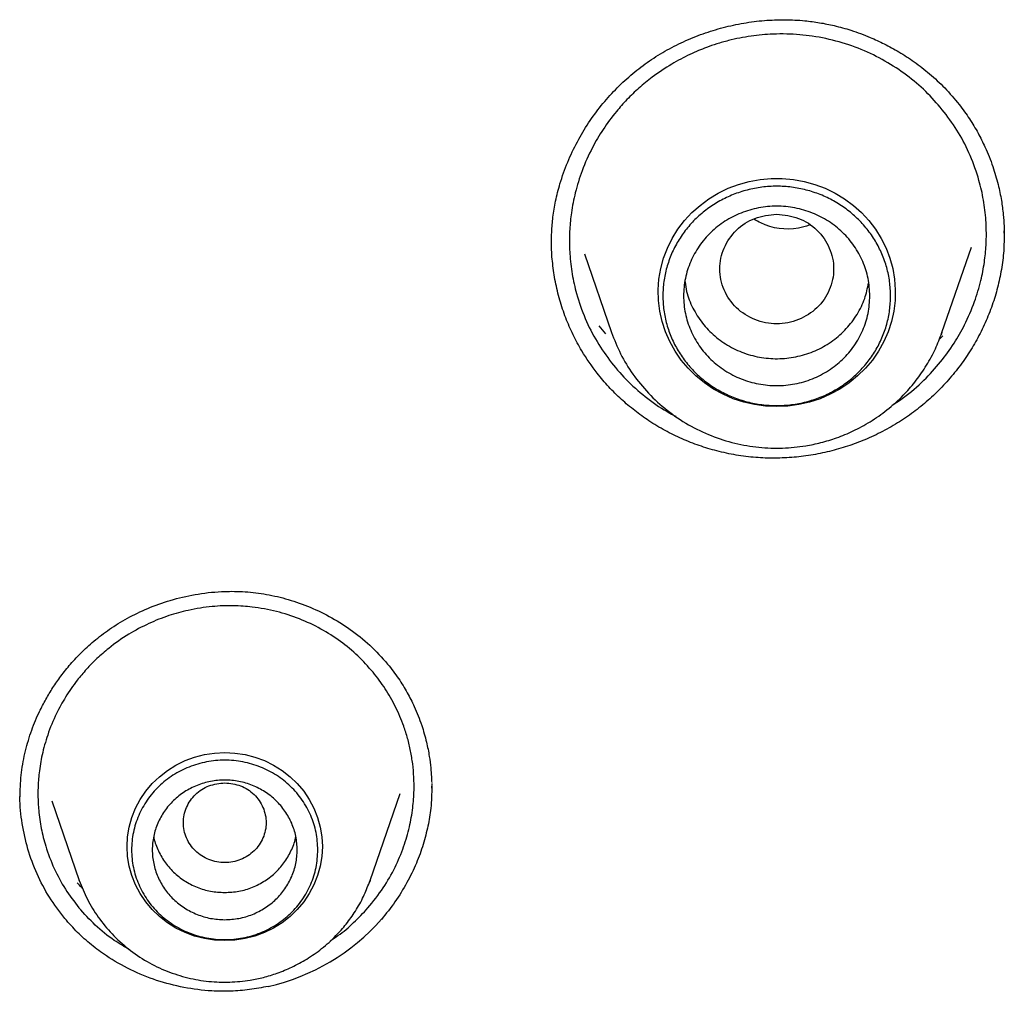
# Model space of a CAD drawing. Header units: millimetres. Extents: x 8 to 866, y 12 to 2084.
# Tile 63 of 98: x 388 to 398, y 1886 to 1895. Entities that reach past the tile are written whole.
import ezdxf

# ---------------------------------------------------------------- set-up
doc = ezdxf.new("R2010")
doc.units = ezdxf.units.MM

msp = doc.modelspace()

# ---------------------------------------------------------------- linework, layer by layer
at = {"color": 7, "linetype": 'Continuous', "lineweight": 30}
for p, q in [((397.6285, 1892.9111), (397.6316, 1892.8603)), ((393.5749, 1892.6891), (393.8369, 1891.9296)), ((397.0305, 1891.9296), (397.3152, 1892.7547)), ((393.7827, 1891.9181), (393.7174, 1891.9944)), ((397.0215, 1891.9077), (397.0305, 1891.9295)), ((397.038, 1891.897), (397.0035, 1891.8626)), ((392.1, 1887.5689), (392.0982, 1887.5251)), ((391.5052, 1886.6335), (391.7954, 1887.4747)), ((388.4297, 1887.4025), (388.695, 1886.6335)), ((388.6973, 1886.6269), (388.695, 1886.6335)), ((391.4974, 1886.6147), (391.5051, 1886.6334)), ((391.5089, 1886.6327), (391.502, 1886.6259))]:
    msp.add_line(p, q, dxfattribs=at)
at = {"color": 7, "linetype": 'Continuous', "lineweight": 30, "flags": 128}
for points in [[(395.4337, 1891.2131), (395.3264, 1891.2179), (395.2201, 1891.2324), (395.1157, 1891.2565), (395.014, 1891.2898), (394.916, 1891.3322), (394.8226, 1891.3833), (394.7346, 1891.4425), (394.6526, 1891.5094), (394.5776, 1891.5835), (394.5101, 1891.6639), (394.4507, 1891.7502), (394.3999, 1891.8414), (394.3582, 1891.9367), (394.326, 1892.0354), (394.3035, 1892.1366), (394.291, 1892.2394), (394.2884, 1892.3429), (394.296, 1892.4461), (394.3135, 1892.5482), (394.3409, 1892.6483), (394.3779, 1892.7454), (394.4242, 1892.8388), (394.4793, 1892.9276), (394.5429, 1893.011), (394.6142, 1893.0884), (394.6928, 1893.1589), (394.7779, 1893.2221), (394.8687, 1893.2773), (394.9645, 1893.3241), (395.0644, 1893.362), (395.1676, 1893.3907), (395.2731, 1893.41), (395.38, 1893.4197), (395.4874, 1893.4197), (395.5943, 1893.41), (395.6998, 1893.3907), (395.803, 1893.362), (395.9029, 1893.3241), (395.9987, 1893.2773), (396.0896, 1893.2221), (396.1747, 1893.1589), (396.2532, 1893.0884), (396.3246, 1893.011), (396.3881, 1892.9276), (396.4432, 1892.8388), (396.4895, 1892.7454), (396.5265, 1892.6483), (396.5539, 1892.5482), (396.5714, 1892.4461), (396.579, 1892.3429), (396.5765, 1892.2394), (396.5639, 1892.1366), (396.5414, 1892.0354), (396.5092, 1891.9367), (396.4675, 1891.8414), (396.4168, 1891.7502), (396.3574, 1891.6639), (396.2898, 1891.5835), (396.2148, 1891.5094), (396.1329, 1891.4425), (396.0448, 1891.3833), (395.9514, 1891.3322), (395.8534, 1891.2898), (395.7518, 1891.2565), (395.6473, 1891.2324), (395.541, 1891.2179), (395.4337, 1891.2131)], [(397.0305, 1891.9296), (397.0258, 1891.9162), (397.0228, 1891.9078)], [(390.1001, 1886.0506), (390.0014, 1886.0556), (389.9039, 1886.0705), (389.8084, 1886.0951), (389.7162, 1886.1292), (389.6282, 1886.1724), (389.5454, 1886.2243), (389.4686, 1886.2842), (389.3988, 1886.3515), (389.3366, 1886.4255), (389.2828, 1886.5053), (389.2379, 1886.5901), (389.2025, 1886.679), (389.177, 1886.7709), (389.1615, 1886.8649), (389.1564, 1886.96), (389.1615, 1887.0551), (389.177, 1887.1491), (389.2025, 1887.241), (389.2379, 1887.3299), (389.2828, 1887.4147), (389.3366, 1887.4945), (389.3988, 1887.5685), (389.4686, 1887.6358), (389.5454, 1887.6957), (389.6282, 1887.7475), (389.7162, 1887.7908), (389.8084, 1887.8249), (389.9039, 1887.8495), (390.0014, 1887.8644), (390.1001, 1887.8694), (390.1987, 1887.8644), (390.2963, 1887.8495), (390.3917, 1887.8249), (390.4839, 1887.7908), (390.5719, 1887.7475), (390.6548, 1887.6957), (390.7315, 1887.6358), (390.8014, 1887.5685), (390.8635, 1887.4945), (390.9173, 1887.4147), (390.9622, 1887.3299), (390.9976, 1887.241), (391.0232, 1887.1491), (391.0386, 1887.0551), (391.0438, 1886.96), (391.0386, 1886.8649), (391.0232, 1886.7709), (390.9976, 1886.679), (390.9622, 1886.5901), (390.9173, 1886.5053), (390.8635, 1886.4255), (390.8014, 1886.3515), (390.7315, 1886.2842), (390.6548, 1886.2243), (390.5719, 1886.1724), (390.4839, 1886.1292), (390.3917, 1886.0951), (390.2963, 1886.0705), (390.1987, 1886.0556), (390.1001, 1886.0506)], [(391.5052, 1886.6335), (391.5005, 1886.6204), (391.4986, 1886.615)]]:
    msp.add_lwpolyline(points, dxfattribs=at)
at = {"color": 7, "linetype": 'Continuous', "lineweight": 30}
msp.add_arc((390.0683, 1887.6183), 2.0599, 282.65618, 318.62513, dxfattribs=at)
for points, knots in [([(393.2571, 1892.7775), (393.2574, 1892.8189), (393.2583, 1892.9065), (393.2703, 1893.0487), (393.2957, 1893.2045), (393.3414, 1893.3842), (393.4098, 1893.5767), (393.5033, 1893.7739), (393.6124, 1893.9564), (393.7356, 1894.1245), (393.8718, 1894.2786), (394.0206, 1894.4184), (394.1809, 1894.543), (394.3521, 1894.6515), (394.5325, 1894.7441), (394.7208, 1894.8206), (394.9153, 1894.8806), (395.1137, 1894.9235), (395.3132, 1894.9488), (395.511, 1894.9564), (395.6893, 1894.9474), (395.8484, 1894.9264), (395.9972, 1894.8964), (396.1614, 1894.8507), (396.3227, 1894.7909), (396.4771, 1894.7197), (396.6195, 1894.6416), (396.7666, 1894.5459), (396.9151, 1894.4302), (397.0628, 1894.2939), (397.151, 1894.1881), (397.1965, 1894.1337)], [0, 0, 0, 0, 0.024303, 0.051403, 0.081355, 0.113161, 0.154688, 0.195048, 0.234234, 0.272356, 0.310061, 0.34743, 0.38448, 0.42136, 0.458294, 0.49532, 0.532394, 0.569461, 0.606192, 0.642304, 0.677774, 0.703994, 0.730404, 0.761304, 0.797869, 0.825401, 0.85544, 0.88796, 0.922921, 0.96028, 1, 1, 1, 1]), ([(397.0523, 1894.0613), (397.0013, 1894.1218), (396.8983, 1894.244), (396.7142, 1894.4034), (396.5086, 1894.5432), (396.2815, 1894.658), (396.0364, 1894.7448), (395.8252, 1894.7899), (395.6551, 1894.8097), (395.5281, 1894.8168), (395.3708, 1894.8155), (395.1817, 1894.7982), (395.0005, 1894.7622), (394.8577, 1894.7214), (394.7617, 1894.6884), (394.6757, 1894.6544), (394.5616, 1894.6037), (394.409, 1894.5226), (394.2445, 1894.4121), (394.102, 1894.2952), (393.9868, 1894.1844), (393.8692, 1894.0524), (393.7555, 1893.8986), (393.6426, 1893.7067), (393.5514, 1893.5018), (393.4858, 1893.2896), (393.454, 1893.1263), (393.4396, 1893.0081), (393.4332, 1892.9279), (393.4302, 1892.8481), (393.4305, 1892.7685), (393.4358, 1892.6504), (393.4541, 1892.4949), (393.5007, 1892.2849), (393.5784, 1892.0645), (393.6909, 1891.8388), (393.7887, 1891.7038), (393.8373, 1891.6368)], [0, 0, 0, 0, 0.0382844, 0.0773264, 0.1171252, 0.1576795, 0.1989877, 0.2410477, 0.2602433, 0.2803762, 0.3014454, 0.3347936, 0.3702392, 0.3887546, 0.4050985, 0.4182964, 0.4325499, 0.4642102, 0.5000757, 0.526443, 0.5517999, 0.5761483, 0.6107742, 0.6431417, 0.6827826, 0.7184306, 0.7500945, 0.7631413, 0.7761292, 0.7890583, 0.801929, 0.8147414, 0.846508, 0.8779161, 0.9192295, 0.9599212, 1, 1, 1, 1]), ([(397.1965, 1894.1337), (397.2306, 1894.0878), (397.2966, 1893.999), (397.3786, 1893.8611), (397.4556, 1893.7081), (397.5217, 1893.5421), (397.5728, 1893.368), (397.6049, 1893.2126), (397.6227, 1893.0777), (397.6311, 1892.9644), (397.6321, 1892.8966), (397.6326, 1892.8664)], [0, 0, 0, 0, 0.124431, 0.240987, 0.349887, 0.499169, 0.631895, 0.748252, 0.84835, 0.932253, 1, 1, 1, 1]), ([(396.5504, 1891.2283), (396.5871, 1891.2517), (396.6967, 1891.3215), (396.8542, 1891.4618), (397.0172, 1891.6388), (397.1473, 1891.8195), (397.2584, 1892.0139), (397.3456, 1892.217), (397.4065, 1892.4212), (397.4363, 1892.5772), (397.4502, 1892.6914), (397.4566, 1892.7728), (397.4595, 1892.8539), (397.459, 1892.9345), (397.4533, 1893.0538), (397.4344, 1893.2102), (397.3867, 1893.4204), (397.3085, 1893.6396), (397.1966, 1893.8626), (397.1, 1893.9956), (397.0523, 1894.0613)], [0, 0, 0, 0, 0.039671, 0.118427, 0.191861, 0.259958, 0.322705, 0.398001, 0.463744, 0.519911, 0.545437, 0.570805, 0.596013, 0.621064, 0.645955, 0.707465, 0.767981, 0.847094, 0.924434, 1, 1, 1, 1]), ([(395.4337, 1893.074), (395.3619, 1893.0657), (395.2182, 1893.0493), (395.0344, 1892.9278), (394.9133, 1892.752), (394.8689, 1892.5439), (394.9133, 1892.3363), (395.0344, 1892.1591), (395.2182, 1892.0425), (395.4337, 1891.9997), (395.6493, 1892.0425), (395.8331, 1892.1591), (395.9541, 1892.3363), (395.9985, 1892.5439), (395.9541, 1892.752), (395.8331, 1892.9278), (395.6493, 1893.0493), (395.5056, 1893.0657), (395.4337, 1893.074)], [0, 0, 0, 0, 0.0625, 0.125, 0.1875, 0.25, 0.3125, 0.375, 0.4375, 0.5, 0.5625, 0.625, 0.6875, 0.75, 0.8125, 0.875, 0.9375, 1, 1, 1, 1]), ([(395.7481, 1892.9664), (395.7133, 1892.9562), (395.5611, 1892.9117), (395.3601, 1892.9372), (395.2353, 1893.0134), (395.2134, 1893.0267)], [0, 0, 0, 0, 0.196615, 0.85928, 1, 1, 1, 1]), ([(397.6312, 1892.8807), (397.6309, 1892.8344), (397.6302, 1892.7272), (397.6104, 1892.5617), (397.5753, 1892.3856), (397.525, 1892.213), (397.4595, 1892.0434), (397.3796, 1891.8794), (397.2869, 1891.7237), (397.1817, 1891.5755), (397.0631, 1891.4349), (396.9325, 1891.3039), (396.7917, 1891.1848), (396.6405, 1891.0773), (396.4787, 1890.982), (396.3105, 1890.9011), (396.1392, 1890.8353), (395.9647, 1890.7834), (395.7851, 1890.7452), (395.6012, 1890.7213), (395.4159, 1890.7126), (395.2285, 1890.7193), (395.0407, 1890.7426), (394.858, 1890.7816), (394.6835, 1890.8346), (394.5163, 1890.9005), (394.354, 1890.9804), (394.2014, 1891.0719), (394.0605, 1891.1729), (393.9305, 1891.2827), (393.8082, 1891.4029), (393.7352, 1891.4915), (393.6987, 1891.5359)], [0, 0, 0, 0, 0.02606, 0.060402, 0.093627, 0.126854, 0.161043, 0.195233, 0.228552, 0.26187, 0.296129, 0.330387, 0.364107, 0.397826, 0.43258, 0.467335, 0.500322, 0.53331, 0.567194, 0.601078, 0.635093, 0.669106, 0.704185, 0.739266, 0.77214, 0.805016, 0.838807, 0.872599, 0.904042, 0.935484, 0.967742, 1, 1, 1, 1]), ([(393.6987, 1891.5359), (393.6471, 1891.6067), (393.5607, 1891.7256), (393.4639, 1891.9074), (393.3924, 1892.0715), (393.3351, 1892.2429), (393.2926, 1892.4187), (393.267, 1892.5959), (393.2557, 1892.7287), (393.2579, 1892.8026), (393.2584, 1892.8173)], [0, 0, 0, 0, 0.189743, 0.318168, 0.446595, 0.578747, 0.710898, 0.83949, 0.968081, 1, 1, 1, 1]), ([(394.5475, 1892.4185), (394.5516, 1892.3875), (394.5631, 1892.3001), (394.6193, 1892.1641), (394.7106, 1892.0179), (394.8313, 1891.8922), (394.9748, 1891.7914), (395.136, 1891.7196), (395.3086, 1891.6795), (395.486, 1891.6726), (395.6614, 1891.6991), (395.8281, 1891.7582), (395.9796, 1891.8474), (396.1103, 1891.9634), (396.2141, 1892.1018), (396.2886, 1892.2516), (396.3106, 1892.3576), (396.321, 1892.4079)], [0, 0, 0, 0, 0.038136, 0.107327, 0.176519, 0.24571, 0.314902, 0.384093, 0.453285, 0.522476, 0.591668, 0.66086, 0.730051, 0.799243, 0.868434, 0.937626, 1, 1, 1, 1]), ([(393.837, 1891.9295), (393.8644, 1891.8599), (393.92, 1891.7184), (394.0422, 1891.5216), (394.1928, 1891.3373), (394.3728, 1891.1726), (394.5765, 1891.0343), (394.7974, 1890.9279), (395.0265, 1890.8552), (395.2587, 1890.8157), (395.4889, 1890.8079), (395.6894, 1890.8277), (395.8634, 1890.8641), (396.0173, 1890.911), (396.1775, 1890.9773), (396.3414, 1891.0663), (396.5051, 1891.1811), (396.6489, 1891.311), (396.7716, 1891.4504), (396.8729, 1891.5941), (396.9595, 1891.7469), (397.0015, 1891.8558), (397.0215, 1891.9077)], [0, 0, 0, 0, 0.054071, 0.109832, 0.167393, 0.226912, 0.287352, 0.346531, 0.404408, 0.460998, 0.516314, 0.570366, 0.606234, 0.644832, 0.686606, 0.731592, 0.779824, 0.831332, 0.872141, 0.914815, 0.959355, 1, 1, 1, 1]), ([(393.8373, 1891.6368), (393.8897, 1891.5746), (393.9957, 1891.4488), (394.1871, 1891.2867), (394.3434, 1891.1774), (394.4389, 1891.1298), (394.4577, 1891.1205)], [0, 0, 0, 0, 0.300881, 0.608622, 0.923291, 1, 1, 1, 1]), ([(388.1215, 1887.4336), (388.1236, 1887.5059), (388.1278, 1887.6487), (388.1649, 1887.859), (388.2223, 1888.0598), (388.2909, 1888.2292), (388.3618, 1888.369), (388.4297, 1888.4837), (388.5075, 1888.5977), (388.5992, 1888.7139), (388.7085, 1888.8328), (388.8376, 1888.9515), (388.9884, 1889.0662), (389.1621, 1889.1728), (389.3586, 1889.2675), (389.5772, 1889.3456), (389.8163, 1889.4021), (390.0502, 1889.4286), (390.2728, 1889.4285), (390.4802, 1889.406), (390.6912, 1889.3592), (390.9033, 1889.287), (391.1129, 1889.1885), (391.3153, 1889.0623), (391.5079, 1888.9096), (391.6183, 1888.7867), (391.6743, 1888.7244)], [0, 0, 0, 0, 0.04543, 0.089803, 0.133036, 0.175149, 0.202601, 0.229538, 0.256967, 0.28708, 0.319928, 0.355493, 0.393813, 0.435016, 0.479115, 0.526064, 0.575761, 0.628058, 0.668912, 0.711205, 0.755237, 0.801019, 0.848487, 0.897542, 0.948072, 1, 1, 1, 1]), ([(391.5329, 1888.6464), (391.4853, 1888.6998), (391.3894, 1888.8076), (391.2193, 1888.947), (391.0304, 1889.068), (390.8227, 1889.1658), (390.5995, 1889.2378), (390.4151, 1889.2717), (390.2757, 1889.2847), (390.182, 1889.2888), (390.0816, 1889.2879), (389.9748, 1889.2809), (389.862, 1889.2669), (389.7222, 1889.2405), (389.5548, 1889.1943), (389.3615, 1889.118), (389.1653, 1889.0134), (388.9988, 1888.8964), (388.8651, 1888.7798), (388.7636, 1888.6763), (388.6606, 1888.5535), (388.5617, 1888.4112), (388.4647, 1888.2347), (388.3877, 1888.0471), (388.334, 1887.8541), (388.3093, 1887.7061), (388.2992, 1887.599), (388.2954, 1887.5262), (388.2945, 1887.4537), (388.2967, 1887.3817), (388.3044, 1887.2748), (388.3247, 1887.1345), (388.372, 1886.9457), (388.4475, 1886.7484), (388.5544, 1886.5473), (388.646, 1886.4278), (388.6914, 1886.3686)], [0, 0, 0, 0, 0.0382678, 0.0772921, 0.117073, 0.1576099, 0.1989015, 0.2409464, 0.2562428, 0.2726899, 0.2902866, 0.3090315, 0.328923, 0.3499593, 0.3836475, 0.419898, 0.4587026, 0.5000523, 0.5265276, 0.5519716, 0.5763867, 0.6110752, 0.6434618, 0.6830628, 0.7185988, 0.750081, 0.7631596, 0.7761755, 0.789129, 0.8020204, 0.81485, 0.8466448, 0.8780608, 0.9193554, 0.9599979, 1, 1, 1, 1]), ([(391.6743, 1888.7244), (391.7103, 1888.6783), (391.7794, 1888.5898), (391.8634, 1888.4517), (391.9398, 1888.3012), (392.0028, 1888.1415), (392.0491, 1887.9789), (392.0765, 1887.8407), (392.0909, 1887.7288), (392.0975, 1887.6438), (392.0991, 1887.5972), (392.0997, 1887.5784)], [0, 0, 0, 0, 0.139553, 0.26816, 0.386232, 0.544125, 0.67949, 0.792624, 0.883688, 0.952776, 1, 1, 1, 1]), ([(391.483, 1886.3666), (391.5344, 1886.4303), (391.6341, 1886.5538), (391.7474, 1886.7547), (391.8312, 1886.953), (391.8869, 1887.1456), (391.9189, 1887.3285), (391.9306, 1887.4899), (391.9286, 1887.6322), (391.9175, 1887.7592), (391.8973, 1887.8839), (391.8684, 1888.0057), (391.823, 1888.1499), (391.7538, 1888.3124), (391.655, 1888.4884), (391.5734, 1888.594), (391.5329, 1888.6464)], [0, 0, 0, 0, 0.097539, 0.1894, 0.275564, 0.356012, 0.430727, 0.499696, 0.551723, 0.603308, 0.654453, 0.705156, 0.755416, 0.838172, 0.9197, 1, 1, 1, 1]), ([(390.1001, 1887.5762), (390.0478, 1887.5702), (389.9433, 1887.5582), (389.8096, 1887.4699), (389.7216, 1887.342), (389.6893, 1887.1907), (389.7216, 1887.0397), (389.8096, 1886.9108), (389.9433, 1886.826), (390.1001, 1886.7949), (390.2568, 1886.826), (390.3905, 1886.9108), (390.4785, 1887.0397), (390.5108, 1887.1907), (390.4785, 1887.342), (390.3905, 1887.4699), (390.2568, 1887.5582), (390.1523, 1887.5702), (390.1001, 1887.5762)], [0, 0, 0, 0, 0.0625, 0.125, 0.1875, 0.25, 0.3125, 0.375, 0.4375, 0.5, 0.5625, 0.625, 0.6875, 0.75, 0.8125, 0.875, 0.9375, 1, 1, 1, 1]), ([(392.1013, 1887.5439), (392.0997, 1887.4727), (392.0969, 1887.3437), (392.065, 1887.1555), (392.0194, 1886.9773), (391.9531, 1886.7931), (391.8612, 1886.6075), (391.7498, 1886.4247), (391.659, 1886.3123), (391.6141, 1886.2567)], [0, 0, 0, 0, 0.1528009, 0.2772469, 0.4082781, 0.5461426, 0.6944539, 0.8489949, 1, 1, 1, 1]), ([(388.5555, 1886.2642), (388.5035, 1886.3323), (388.3999, 1886.4682), (388.2819, 1886.6952), (388.1928, 1886.9337), (388.14, 1887.1822), (388.1173, 1887.3635), (388.1228, 1887.4603), (388.1234, 1887.4722)], [0, 0, 0, 0, 0.195855, 0.390399, 0.584335, 0.77824, 0.972677, 1, 1, 1, 1]), ([(389.4135, 1887.0593), (389.4135, 1887.0592), (389.418, 1887.0153), (389.4512, 1886.9312), (389.5137, 1886.8135), (389.602, 1886.7107), (389.7086, 1886.6262), (389.8305, 1886.5638), (389.9626, 1886.5237), (390.0543, 1886.5187), (390.1001, 1886.5162)], [0, 0, 0, 0, 0.000201, 0.14303, 0.285858, 0.428687, 0.571515, 0.714343, 0.857172, 1, 1, 1, 1]), ([(390.1001, 1886.5162), (390.1459, 1886.5187), (390.2375, 1886.5237), (390.3697, 1886.5638), (390.4915, 1886.6262), (390.5981, 1886.7107), (390.6864, 1886.8135), (390.7489, 1886.9312), (390.7821, 1887.0153), (390.7866, 1887.0592), (390.7866, 1887.0593)], [0, 0, 0, 0, 0.142828, 0.285657, 0.428485, 0.571313, 0.714142, 0.85697, 0.999799, 1, 1, 1, 1]), ([(388.7289, 1886.5541), (388.7254, 1886.5572), (388.7052, 1886.5746), (388.6877, 1886.5945), (388.6733, 1886.6109)], [0, 0, 0, 0, 0.174818, 1, 1, 1, 1]), ([(388.695, 1886.6334), (388.7192, 1886.572), (388.7683, 1886.4473), (388.8761, 1886.2739), (389.0087, 1886.1119), (389.1669, 1885.967), (389.3458, 1885.8453), (389.5397, 1885.7516), (389.741, 1885.6875), (389.945, 1885.6526), (390.1473, 1885.6456), (390.3237, 1885.6628), (390.4767, 1885.6948), (390.612, 1885.7359), (390.753, 1885.7941), (390.8973, 1885.8724), (391.0415, 1885.9733), (391.1683, 1886.0877), (391.2765, 1886.2106), (391.366, 1886.3373), (391.4425, 1886.4724), (391.4797, 1886.5687), (391.4974, 1886.6147)], [0, 0, 0, 0, 0.054182, 0.109936, 0.16741, 0.226803, 0.287166, 0.346282, 0.404103, 0.460644, 0.51592, 0.569944, 0.605799, 0.644382, 0.686143, 0.731123, 0.779365, 0.830904, 0.871752, 0.914481, 0.959092, 1, 1, 1, 1]), ([(389.1839, 1885.9619), (389.1327, 1885.9912), (389.013, 1886.0598), (388.8463, 1886.1963), (388.7426, 1886.3116), (388.6914, 1886.3686)], [0, 0, 0, 0, 0.2739902, 0.6414582, 1, 1, 1, 1]), ([(391.1203, 1886.0498), (391.1452, 1886.0659), (391.2253, 1886.1179), (391.3486, 1886.2228), (391.4382, 1886.3187), (391.483, 1886.3666)], [0, 0, 0, 0, 0.183761, 0.591711, 1, 1, 1, 1]), ([(390.5196, 1885.6084), (390.4597, 1885.5968), (390.3399, 1885.5735), (390.1575, 1885.5602), (389.945, 1885.5625), (389.7039, 1885.5926), (389.4402, 1885.6614), (389.1884, 1885.7638), (388.979, 1885.8836), (388.8099, 1886.0087), (388.6746, 1886.1286), (388.5953, 1886.2189), (388.5555, 1886.2642)], [0, 0, 0, 0, 0.083402, 0.166596, 0.249713, 0.374344, 0.499057, 0.623856, 0.74877, 0.832223, 0.915908, 1, 1, 1, 1])]:
    msp.add_open_spline(points, degree=3, knots=knots, dxfattribs=at)
for points in [[(396.5337, 1892.2835), (396.5319, 1892.2373), (396.5283, 1892.1448), (396.4991, 1892.0084), (396.453, 1891.8767), (396.3891, 1891.752), (396.3089, 1891.6364), (396.2138, 1891.5319), (396.1053, 1891.4402), (395.9853, 1891.3629), (395.8559, 1891.3014), (395.7192, 1891.2567), (395.5777, 1891.2296), (395.4337, 1891.2205), (395.2897, 1891.2296), (395.1482, 1891.2567), (395.0116, 1891.3014), (394.8821, 1891.3629), (394.7622, 1891.4402), (394.6537, 1891.5319), (394.5585, 1891.6364), (394.4784, 1891.752), (394.4145, 1891.8767), (394.3682, 1892.0084), (394.34, 1892.1448), (394.3306, 1892.2835), (394.34, 1892.4223), (394.3682, 1892.5587), (394.4145, 1892.6903), (394.4784, 1892.815), (394.5585, 1892.9307), (394.6537, 1893.0352), (394.7622, 1893.1269), (394.8821, 1893.2041), (395.0116, 1893.2656), (395.1482, 1893.3103), (395.2897, 1893.3375), (395.4337, 1893.3466), (395.5777, 1893.3375), (395.7192, 1893.3103), (395.8559, 1893.2656), (395.9853, 1893.2041), (396.1053, 1893.1269), (396.2138, 1893.0352), (396.3089, 1892.9307), (396.3891, 1892.815), (396.453, 1892.6903), (396.4991, 1892.5587), (396.5283, 1892.4223), (396.5319, 1892.3298), (396.5337, 1892.2835)], [(396.3337, 1892.2835), (396.3304, 1892.2268), (396.3237, 1892.1132), (396.2702, 1891.9495), (396.187, 1891.7986), (396.0742, 1891.6663), (395.937, 1891.5578), (395.7804, 1891.4771), (395.6104, 1891.4274), (395.4337, 1891.4107), (395.257, 1891.4274), (395.0871, 1891.4771), (394.9305, 1891.5578), (394.7932, 1891.6663), (394.6806, 1891.7986), (394.5969, 1891.9495), (394.5453, 1892.1132), (394.5279, 1892.2835), (394.5453, 1892.4538), (394.5969, 1892.6176), (394.6806, 1892.7685), (394.7932, 1892.9007), (394.9305, 1893.0093), (395.0871, 1893.0899), (395.257, 1893.1396), (395.4337, 1893.1564), (395.6104, 1893.1396), (395.7804, 1893.0899), (395.937, 1893.0093), (396.0742, 1892.9007), (396.187, 1892.7685), (396.2702, 1892.6176), (396.3237, 1892.4538), (396.3304, 1892.3403), (396.3337, 1892.2835)], [(391.0001, 1886.9279), (390.9967, 1886.8711), (390.99, 1886.7576), (390.9365, 1886.5939), (390.8533, 1886.443), (390.7405, 1886.3107), (390.6033, 1886.2021), (390.4467, 1886.1215), (390.2768, 1886.0718), (390.1001, 1886.055), (389.9234, 1886.0718), (389.7534, 1886.1215), (389.5968, 1886.2021), (389.4596, 1886.3107), (389.3469, 1886.443), (389.2632, 1886.5939), (389.2117, 1886.7576), (389.1943, 1886.9279), (389.2117, 1887.0982), (389.2632, 1887.2619), (389.3469, 1887.4128), (389.4596, 1887.5451), (389.5968, 1887.6537), (389.7534, 1887.7343), (389.9234, 1887.784), (390.1001, 1887.8008), (390.2768, 1887.784), (390.4467, 1887.7343), (390.6033, 1887.6537), (390.7405, 1887.5451), (390.8533, 1887.4128), (390.9365, 1887.2619), (390.99, 1887.0982), (390.9967, 1886.9847), (391.0001, 1886.9279)], [(390.1001, 1886.2534), (390.0543, 1886.2559), (389.9626, 1886.2609), (389.8305, 1886.301), (389.7087, 1886.3633), (389.6019, 1886.4479), (389.5143, 1886.5507), (389.4492, 1886.6681), (389.4091, 1886.7955), (389.3956, 1886.9279), (389.4091, 1887.0603), (389.4492, 1887.1877), (389.5143, 1887.3051), (389.6019, 1887.4079), (389.7087, 1887.4924), (389.8305, 1887.5551), (389.9626, 1887.5937), (390.1001, 1887.6068), (390.2375, 1887.5937), (390.3697, 1887.5551), (390.4915, 1887.4924), (390.5982, 1887.4079), (390.6858, 1887.3051), (390.751, 1887.1877), (390.791, 1887.0603), (390.8046, 1886.9279), (390.791, 1886.7955), (390.751, 1886.6681), (390.6858, 1886.5507), (390.5982, 1886.4479), (390.4915, 1886.3633), (390.3697, 1886.301), (390.2375, 1886.2609), (390.1459, 1886.2559), (390.1001, 1886.2534)]]:
    msp.add_open_spline(points, degree=3, dxfattribs=at)

doc.saveas('drawing.dxf')
